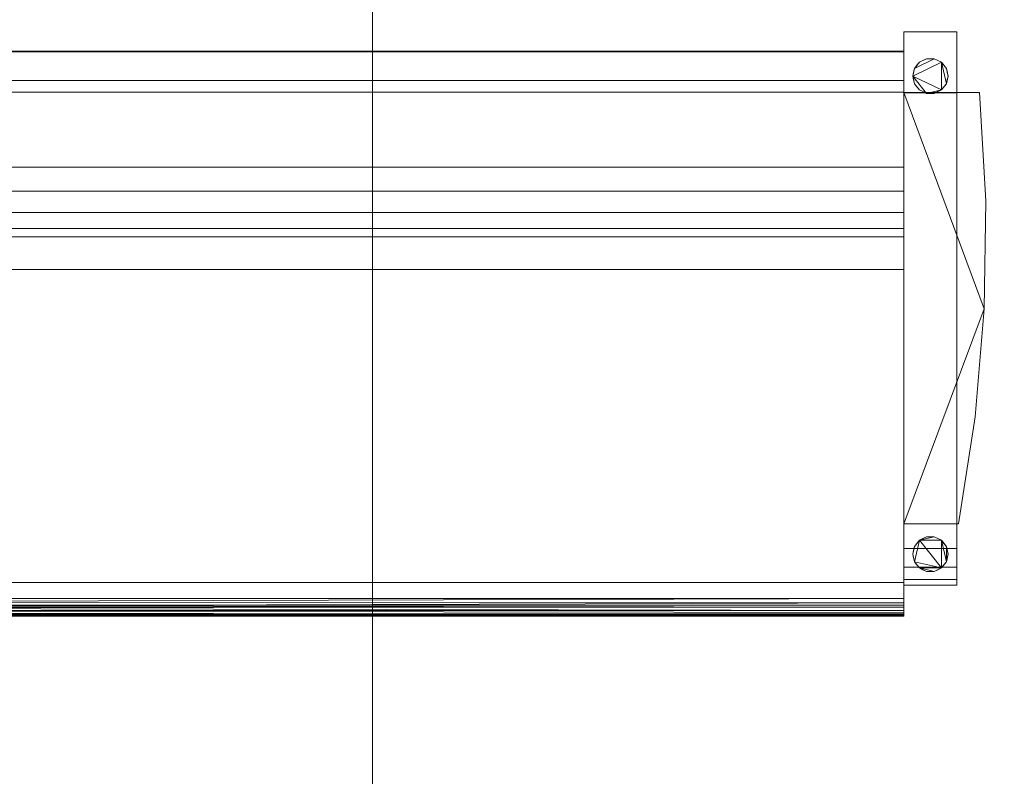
# Model space of a CAD drawing. Header units: inches. Extents: x -774 to 289, y -440 to 407.
# Tile 135 of 256: x -32 to 23, y 249 to 292. Entities that reach past the tile are written whole.
import ezdxf

# ---------------------------------------------------------------- set-up
doc = ezdxf.new("R2010")
doc.units = ezdxf.units.IN
doc.header["$MEASUREMENT"] = 0
for name, color, linetype, lineweight in [('A-FLOR', 192, 'Continuous', 13), ('A-ROOF', 132, 'Continuous', 13), ('I-FURN', 30, 'Continuous', 9)]:
    doc.layers.add(name, color=color, linetype=linetype, lineweight=lineweight)

# ---------------------------------------------------------------- blocks, each defined once
blk = doc.blocks.new('Sofa-Pensi - 84_-319574-_3D_')
at = {"layer": 'I-FURN'}
mesh = blk.add_polyface(dxfattribs=at)
corners = [(49.969, 27.41, 3.143), (49.969, -3.85, 5.878), (49.969, -3.519, 10.656), (49.969, -2.826, 15.395), (49.969, -1.774, 20.068), (49.969, -0.37, 24.646), (49.969, 23.964, 24.646)]
mesh.append_faces([[corners[k] for k in face] for face in [(0, 2, 3, 6)]], dxfattribs={"vtx0": -1, "vtx2": -1})
mesh.append_faces([[corners[k] for k in face] for face in [(1, 2, 0)]], dxfattribs={"vtx1": -1})
mesh.append_faces([[corners[k] for k in face] for face in [(4, 5, 6, 3)]], dxfattribs={"vtx2": -1})
mesh = blk.add_polyface(dxfattribs=at)
corners = [(52.969, 23.964, 24.646), (52.969, 27.41, 3.143), (49.969, 27.41, 3.143), (49.969, 23.964, 24.646)]
mesh.append_faces([[corners[k] for k in face] for face in [(0, 1, 2, 3)]])
mesh = blk.add_polyface(dxfattribs=at)
corners = [(52.969, 27.41, 3.143), (52.969, -3.85, 5.878), (49.969, -3.85, 5.878), (49.969, 27.41, 3.143)]
mesh.append_faces([[corners[k] for k in face] for face in [(0, 1, 2, 3)]])
mesh = blk.add_polyface(dxfattribs=at)
corners = [(52.969, 27.41, 3.143), (52.969, 23.964, 24.646), (52.969, -0.37, 24.646), (52.969, -1.774, 20.068), (52.969, -2.826, 15.395), (52.969, -3.519, 10.656), (52.969, -3.85, 5.878)]
mesh.append_faces([[corners[k] for k in face] for face in [(1, 4, 0)]], dxfattribs={"vtx0": -1, "vtx1": -1})
mesh.append_faces([[corners[k] for k in face] for face in [(5, 6, 0, 4)]], dxfattribs={"vtx2": -1})
mesh.append_faces([[corners[k] for k in face] for face in [(1, 2, 3, 4)]], dxfattribs={"vtx3": -1})
mesh = blk.add_polyface(dxfattribs=at)
corners = [(49.969, -3.689, 8.829), (49.969, 26.311, 8.829), (-28.031, 26.311, 8.829), (-28.031, -3.689, 8.829)]
mesh.append_faces([[corners[k] for k in face] for face in [(3, 0, 1, 2)]])
mesh = blk.add_polyface(dxfattribs=at)
corners = [(49.969, 26.311, 5.829), (49.969, -3.689, 5.829), (-28.031, -3.689, 5.829), (-28.031, 26.311, 5.829)]
mesh.append_faces([[corners[k] for k in face] for face in [(3, 0, 1, 2)]])
mesh = blk.add_polyface(dxfattribs=at)
corners = [(49.969, 26.311, 8.829), (49.969, 26.311, 5.829), (-28.031, 26.311, 5.829), (-28.031, 26.311, 8.829)]
mesh.append_faces([[corners[k] for k in face] for face in [(0, 1, 2, 3)]])
mesh = blk.add_polyface(dxfattribs=at)
corners = [(49.969, 26.286, 8.829), (49.969, -4.965, 8.829), (-28.031, -4.965, 8.829), (-28.031, 26.286, 8.829)]
mesh.append_faces([[corners[k] for k in face] for face in [(3, 0, 1, 2)]])
mesh = blk.add_polyface(dxfattribs=at)
corners = [(49.969, 23.998, 24.416), (49.969, 26.286, 8.829), (-28.031, 26.286, 8.829), (-28.031, 23.998, 24.416)]
mesh.append_faces([[corners[k] for k in face] for face in [(0, 1, 2, 3)]])
mesh = blk.add_polyface(dxfattribs=at)
corners = [(49.969, 26.311, 8.829), (49.969, -3.689, 8.829), (49.969, -3.689, 5.829), (49.969, 26.311, 5.829)]
mesh.append_faces([[corners[k] for k in face] for face in [(3, 0, 1, 2)]])
mesh = blk.add_polyface(dxfattribs=at)
corners = [(49.969, -5.59, 13.829), (49.969, -5.59, 9.454), (49.969, -5.506, 9.141), (49.969, -5.278, 8.913), (49.969, -4.965, 8.829), (49.969, 26.286, 8.829), (49.969, 23.998, 24.416), (49.969, 24.659, 28.586), (49.969, 19.774, 28.586), (49.969, 18.406, 28.344), (49.969, 17.203, 27.65), (49.969, 16.31, 26.586), (49.969, 15.835, 25.28), (49.969, 13.992, 14.829), (49.969, -4.59, 14.829), (49.969, -5.09, 14.695), (49.969, -5.456, 14.329)]
mesh.append_faces([[corners[k] for k in face] for face in [(10, 8, 9)]], dxfattribs={"vtx0": -1})
mesh.append_faces([[corners[k] for k in face] for face in [(6, 12, 13, 5)]], dxfattribs={"vtx0": -1, "vtx2": -1})
mesh.append_faces([[corners[k] for k in face] for face in [(8, 10, 11, 12)]], dxfattribs={"vtx0": -1, "vtx3": -1})
mesh.append_faces([[corners[k] for k in face] for face in [(0, 1, 4, 14)]], dxfattribs={"vtx1": -1, "vtx2": -1, "vtx3": -1})
mesh.append_faces([[corners[k] for k in face] for face in [(4, 5, 13, 14)]], dxfattribs={"vtx1": -1, "vtx3": -1})
mesh.append_faces([[corners[k] for k in face] for face in [(15, 16, 0, 14)]], dxfattribs={"vtx2": -1})
mesh.append_faces([[corners[k] for k in face] for face in [(6, 7, 8, 12)]], dxfattribs={"vtx2": -1, "vtx3": -1})
mesh.append_faces([[corners[k] for k in face] for face in [(1, 2, 3, 4)]], dxfattribs={"vtx3": -1})
mesh = blk.add_polyface(dxfattribs=at)
corners = [(-30.531, -2.09, 5.844), (-30.432, -2.524, 5.844), (-30.155, -2.872, 5.844), (-29.754, -3.065, 5.844), (-29.309, -3.065, 5.844), (-28.908, -2.872, 5.844), (-28.63, -2.524, 5.844), (-28.531, -2.09, 5.844), (-28.63, -1.656, 5.844), (-28.908, -1.308, 5.844), (-29.309, -1.115, 5.844), (-29.754, -1.115, 5.844), (-30.155, -1.308, 5.844), (-30.432, -1.656, 5.844), (-30.531, 24.91, 5.844), (-30.432, 24.476, 5.844), (-30.155, 24.128, 5.844), (-29.754, 23.935, 5.844), (-29.309, 23.935, 5.844), (-28.908, 24.128, 5.844), (-28.63, 24.476, 5.844), (-28.531, 24.91, 5.844), (-28.63, 25.344, 5.844), (-28.908, 25.692, 5.844), (-29.309, 25.885, 5.844), (-29.754, 25.885, 5.844), (-30.155, 25.692, 5.844), (-30.432, 25.344, 5.844), (50.469, 24.91, 5.844), (50.568, 24.476, 5.844), (50.845, 24.128, 5.844), (51.246, 23.935, 5.844), (51.691, 23.935, 5.844), (52.092, 24.128, 5.844), (52.37, 24.476, 5.844), (52.469, 24.91, 5.844), (52.37, 25.344, 5.844), (52.092, 25.692, 5.844), (51.691, 25.885, 5.844), (51.246, 25.885, 5.844), (50.845, 25.692, 5.844), (50.568, 25.344, 5.844), (50.469, -2.09, 5.844), (50.568, -2.524, 5.844), (50.845, -2.872, 5.844), (51.246, -3.065, 5.844), (51.691, -3.065, 5.844), (52.092, -2.872, 5.844), (52.37, -2.524, 5.844), (52.469, -2.09, 5.844), (52.37, -1.656, 5.844), (52.092, -1.308, 5.844), (51.691, -1.115, 5.844), (51.246, -1.115, 5.844), (50.845, -1.308, 5.844), (50.568, -1.656, 5.844)]
mesh.append_faces([[corners[k] for k in face] for face in [(15, 27, 14), (22, 20, 21), (50, 48, 49)]], dxfattribs={"vtx0": -1})
mesh.append_faces([[corners[k] for k in face] for face in [(12, 2, 10, 11)]], dxfattribs={"vtx0": -1, "vtx1": -1})
mesh.append_faces([[corners[k] for k in face] for face in [(37, 28, 33, 34), (47, 54, 43, 44), (54, 47, 51, 52)]], dxfattribs={"vtx0": -1, "vtx1": -1, "vtx3": -1})
mesh.append_faces([[corners[k] for k in face] for face in [(28, 37, 38, 41), (51, 47, 48, 50)]], dxfattribs={"vtx0": -1, "vtx2": -1})
mesh.append_faces([[corners[k] for k in face] for face in [(20, 22, 23, 27)]], dxfattribs={"vtx0": -1, "vtx2": -1, "vtx3": -1})
mesh.append_faces([[corners[k] for k in face] for face in [(10, 4, 5, 6)]], dxfattribs={"vtx0": -1, "vtx3": -1})
mesh.append_faces([[corners[k] for k in face] for face in [(13, 0, 12), (16, 17, 15), (40, 41, 38, 39), (46, 47, 44, 45)]], dxfattribs={"vtx1": -1})
mesh.append_faces([[corners[k] for k in face] for face in [(3, 4, 10, 2), (9, 10, 6)]], dxfattribs={"vtx1": -1, "vtx2": -1})
mesh.append_faces([[corners[k] for k in face] for face in [(17, 18, 27, 15)]], dxfattribs={"vtx1": -1, "vtx2": -1, "vtx3": -1})
mesh.append_faces([[corners[k] for k in face] for face in [(23, 24, 25), (29, 30, 31, 28), (35, 36, 37, 34), (55, 42, 43, 54), (52, 53, 54)]], dxfattribs={"vtx2": -1})
mesh.append_faces([[corners[k] for k in face] for face in [(0, 1, 2, 12), (18, 19, 20, 27), (25, 26, 27, 23), (31, 32, 33, 28)]], dxfattribs={"vtx2": -1, "vtx3": -1})
mesh.append_faces([[corners[k] for k in face] for face in [(6, 7, 8, 9)]], dxfattribs={"vtx3": -1})
mesh = blk.add_polyface(dxfattribs=at)
corners = [(-30.531, -2.09), (-30.432, -1.656), (-30.155, -1.308), (-29.754, -1.115), (-29.309, -1.115), (-28.908, -1.308), (-28.63, -1.656), (-28.531, -2.09), (-28.63, -2.524), (-28.908, -2.872), (-29.309, -3.065), (-29.754, -3.065), (-30.155, -2.872), (-30.432, -2.524), (-30.531, 24.91), (-30.432, 25.344), (-30.155, 25.692), (-29.754, 25.885), (-29.309, 25.885), (-28.908, 25.692), (-28.63, 25.344), (-28.531, 24.91), (-28.63, 24.476), (-28.908, 24.128), (-29.309, 23.935), (-29.754, 23.935), (-30.155, 24.128), (-30.432, 24.476), (50.469, 24.91), (50.568, 25.344), (50.845, 25.692), (51.246, 25.885), (51.691, 25.885), (52.092, 25.692), (52.37, 25.344), (52.469, 24.91), (52.37, 24.476), (52.092, 24.128), (51.691, 23.935), (51.246, 23.935), (50.845, 24.128), (50.568, 24.476), (50.469, -2.09), (50.568, -1.656), (50.845, -1.308), (51.246, -1.115), (51.691, -1.115), (52.092, -1.308), (52.37, -1.656), (52.469, -2.09), (52.37, -2.524), (52.092, -2.872), (51.691, -3.065), (51.246, -3.065), (50.845, -2.872), (50.568, -2.524)]
mesh.append_faces([[corners[k] for k in face] for face in [(24, 22, 23), (22, 20, 21), (39, 37, 38), (50, 47, 48, 49)]], dxfattribs={"vtx0": -1})
mesh.append_faces([[corners[k] for k in face] for face in [(37, 33, 36), (51, 47, 50)]], dxfattribs={"vtx0": -1, "vtx1": -1})
mesh.append_faces([[corners[k] for k in face] for face in [(28, 33, 37, 39), (44, 47, 51, 55)]], dxfattribs={"vtx0": -1, "vtx1": -1, "vtx2": -1, "vtx3": -1})
mesh.append_faces([[corners[k] for k in face] for face in [(22, 15, 19, 20)]], dxfattribs={"vtx0": -1, "vtx1": -1, "vtx3": -1})
mesh.append_faces([[corners[k] for k in face] for face in [(2, 12, 13), (33, 28, 29, 32)]], dxfattribs={"vtx0": -1, "vtx2": -1})
mesh.append_faces([[corners[k] for k in face] for face in [(24, 14, 15, 22)]], dxfattribs={"vtx0": -1, "vtx2": -1, "vtx3": -1})
mesh.append_faces([[corners[k] for k in face] for face in [(4, 7, 8, 9), (4, 9, 10, 11)]], dxfattribs={"vtx0": -1, "vtx3": -1})
mesh.append_faces([[corners[k] for k in face] for face in [(1, 2, 13, 0), (41, 28, 39, 40), (43, 44, 55, 42)]], dxfattribs={"vtx1": -1})
mesh.append_faces([[corners[k] for k in face] for face in [(11, 12, 4), (24, 25, 14)]], dxfattribs={"vtx1": -1, "vtx2": -1})
mesh.append_faces([[corners[k] for k in face] for face in [(51, 52, 54, 55)]], dxfattribs={"vtx1": -1, "vtx3": -1})
mesh.append_faces([[corners[k] for k in face] for face in [(5, 6, 7, 4), (17, 18, 19), (30, 31, 32, 29), (52, 53, 54)]], dxfattribs={"vtx2": -1})
mesh.append_faces([[corners[k] for k in face] for face in [(2, 3, 4, 12), (15, 16, 17, 19)]], dxfattribs={"vtx2": -1, "vtx3": -1})
mesh.append_faces([[corners[k] for k in face] for face in [(25, 26, 27, 14), (33, 34, 35, 36), (44, 45, 46, 47)]], dxfattribs={"vtx3": -1})
mesh = blk.add_polyface(dxfattribs=at)
corners = [(50.469, 24.91, 5.844), (50.568, 25.344, 5.844), (50.845, 25.692, 5.844), (51.246, 25.885, 5.844), (51.691, 25.885, 5.844), (52.092, 25.692, 5.844), (52.37, 25.344, 5.844), (52.469, 24.91, 5.844), (52.469, 24.91), (52.37, 25.344), (52.092, 25.692), (51.691, 25.885), (51.246, 25.885), (50.845, 25.692), (50.568, 25.344), (50.469, 24.91), (52.423, 25.11), (52.419, 25.127, 5.844), (52.231, 25.518, 5.844), (52.231, 25.518), (51.892, 25.788, 5.844), (51.892, 25.788), (51.469, 25.885, 5.844), (51.469, 25.885), (51.046, 25.788, 5.844), (51.046, 25.788), (50.707, 25.518, 5.844), (50.707, 25.518), (50.514, 25.11, 5.844), (50.518, 25.127)]
mesh.append_faces([[corners[k] for k in face] for face in [(7, 16, 17), (9, 17, 16), (15, 28, 29), (1, 29, 28)]], dxfattribs={"vtx0": -1, "vtx1": -1})
mesh.append_faces([[corners[k] for k in face] for face in [(18, 19, 10, 5), (19, 18, 6, 9), (20, 21, 11, 4), (5, 10, 21, 20), (22, 23, 12, 3), (24, 25, 13, 2), (26, 27, 14, 1), (27, 26, 2, 13), (3, 12, 25, 24), (23, 22, 4, 11)]], dxfattribs={"vtx0": -1, "vtx2": -1})
mesh.append_faces([[corners[k] for k in face] for face in [(6, 17, 9), (14, 29, 1)]], dxfattribs={"vtx1": -1, "vtx2": -1})
mesh.append_faces([[corners[k] for k in face] for face in [(7, 8, 16), (15, 0, 28)]], dxfattribs={"vtx2": -1})
mesh = blk.add_polyface(dxfattribs=at)
corners = [(49.969, 24.659, 28.586), (49.969, 23.998, 24.416), (-28.031, 23.998, 24.416), (-28.031, 24.659, 28.586)]
mesh.append_faces([[corners[k] for k in face] for face in [(3, 0, 1, 2)]])
mesh = blk.add_polyface(dxfattribs=at)
corners = [(49.969, 19.774, 28.586), (49.969, 24.659, 28.586), (-28.031, 24.659, 28.586), (-28.031, 19.774, 28.586)]
mesh.append_faces([[corners[k] for k in face] for face in [(3, 0, 1, 2)]])
mesh = blk.add_polyface(dxfattribs=at)
corners = [(52.469, 24.91, 5.844), (52.37, 24.476, 5.844), (52.092, 24.128, 5.844), (51.691, 23.935, 5.844), (51.246, 23.935, 5.844), (50.845, 24.128, 5.844), (50.568, 24.476, 5.844), (50.469, 24.91, 5.844), (50.469, 24.91), (50.568, 24.476), (50.845, 24.128), (51.246, 23.935), (51.691, 23.935), (52.092, 24.128), (52.37, 24.476), (52.469, 24.91), (50.514, 24.71), (50.518, 24.693, 5.844), (50.707, 24.302, 5.844), (50.707, 24.302), (51.046, 24.031, 5.844), (51.046, 24.031), (51.469, 23.935, 5.844), (51.469, 23.935), (51.892, 24.031, 5.844), (51.892, 24.031), (52.231, 24.302, 5.844), (52.231, 24.302), (52.423, 24.71, 5.844), (52.419, 24.693)]
mesh.append_faces([[corners[k] for k in face] for face in [(1, 29, 28), (9, 17, 16), (15, 28, 29)]], dxfattribs={"vtx0": -1, "vtx1": -1})
mesh.append_faces([[corners[k] for k in face] for face in [(18, 19, 10, 5), (20, 21, 11, 4), (19, 18, 6, 9), (5, 10, 21, 20), (24, 25, 13, 2), (27, 26, 2, 13), (26, 27, 14, 1), (25, 24, 3, 12), (12, 3, 22)]], dxfattribs={"vtx0": -1, "vtx2": -1})
mesh.append_faces([[corners[k] for k in face] for face in [(6, 17, 9), (17, 7, 16), (14, 29, 1), (11, 23, 4)]], dxfattribs={"vtx1": -1, "vtx2": -1})
mesh.append_faces([[corners[k] for k in face] for face in [(23, 12, 22, 4)]], dxfattribs={"vtx1": -1, "vtx3": -1})
mesh.append_faces([[corners[k] for k in face] for face in [(7, 8, 16), (15, 0, 28)]], dxfattribs={"vtx2": -1})
mesh = blk.add_polyface(dxfattribs=at)
corners = [(-28.031, -0.37, 26.146), (-28.031, 23.964, 26.146), (-32.031, 23.964, 26.146), (-32.425, 17.869, 26.146), (-32.389, 11.762, 26.146), (-31.924, 5.672, 26.146), (-31.031, -0.37, 26.146), (49.969, -0.37, 26.146), (53.052, -0.37, 26.146), (53.993, 5.669, 26.146), (54.507, 11.76, 26.146), (54.592, 17.872, 26.146), (54.247, 23.974, 26.146), (49.969, 23.974, 26.146)]
mesh.append_faces([[corners[k] for k in face] for face in [(13, 10, 11, 12)]], dxfattribs={"vtx0": -1})
mesh.append_faces([[corners[k] for k in face] for face in [(1, 4, 0)]], dxfattribs={"vtx0": -1, "vtx1": -1})
mesh.append_faces([[corners[k] for k in face] for face in [(10, 13, 7)]], dxfattribs={"vtx0": -1, "vtx2": -1})
mesh.append_faces([[corners[k] for k in face] for face in [(5, 6, 0, 4)]], dxfattribs={"vtx2": -1})
mesh.append_faces([[corners[k] for k in face] for face in [(1, 2, 3, 4), (7, 8, 9, 10)]], dxfattribs={"vtx3": -1})
mesh = blk.add_polyface(dxfattribs=at)
corners = [(-28.031, -0.37, 24.646), (-31.031, -0.37, 24.646), (-31.924, 5.672, 24.646), (-32.389, 11.762, 24.646), (-32.425, 17.869, 24.646), (-32.031, 23.964, 24.646), (-28.031, 23.964, 24.646), (49.969, -0.37, 24.646), (49.969, 23.974, 24.646), (54.247, 23.974, 24.646), (54.592, 17.872, 24.646), (54.507, 11.76, 24.646), (53.993, 5.669, 24.646), (53.052, -0.37, 24.646)]
mesh.append_faces([[corners[k] for k in face] for face in [(7, 11, 12, 13)]], dxfattribs={"vtx0": -1})
mesh.append_faces([[corners[k] for k in face] for face in [(0, 3, 6)]], dxfattribs={"vtx0": -1, "vtx1": -1})
mesh.append_faces([[corners[k] for k in face] for face in [(11, 7, 8)]], dxfattribs={"vtx0": -1, "vtx2": -1})
mesh.append_faces([[corners[k] for k in face] for face in [(4, 5, 6, 3)]], dxfattribs={"vtx2": -1})
mesh.append_faces([[corners[k] for k in face] for face in [(0, 1, 2, 3), (8, 9, 10, 11)]], dxfattribs={"vtx3": -1})
mesh = blk.add_polyface(dxfattribs=at)
corners = [(49.969, 23.974, 26.146), (54.247, 23.974, 26.146), (54.247, 23.974, 24.646), (49.969, 23.974, 24.646)]
mesh.append_faces([[corners[k] for k in face] for face in [(0, 1, 2, 3)]])
mesh = blk.add_polyface(dxfattribs=at)
corners = [(49.969, -0.37, 26.146), (49.969, 23.974, 26.146), (49.969, 23.974, 24.646), (49.969, -0.37, 24.646)]
mesh.append_faces([[corners[k] for k in face] for face in [(3, 0, 1, 2)]])
mesh = blk.add_polyface(dxfattribs=at)
corners = [(52.969, -0.37, 24.646), (52.969, 23.964, 24.646), (49.969, 23.964, 24.646), (49.969, -0.37, 24.646)]
mesh.append_faces([[corners[k] for k in face] for face in [(3, 0, 1, 2)]])
mesh = blk.add_polyface(dxfattribs=at)
corners = [(54.247, 23.974, 26.146), (54.592, 17.872, 26.146), (54.507, 11.76, 26.146), (53.993, 5.669, 26.146), (53.052, -0.37, 26.146), (53.052, -0.37, 24.646), (53.993, 5.669, 24.646), (54.507, 11.76, 24.646), (54.592, 17.872, 24.646), (54.247, 23.974, 24.646)]
mesh.append_faces([[corners[k] for k in face] for face in [(1, 8, 9, 0)]], dxfattribs={"vtx0": -1})
mesh.append_faces([[corners[k] for k in face] for face in [(3, 6, 7, 2), (8, 1, 2, 7)]], dxfattribs={"vtx0": -1, "vtx2": -1})
mesh.append_faces([[corners[k] for k in face] for face in [(4, 5, 6, 3)]], dxfattribs={"vtx2": -1})
mesh = blk.add_polyface(dxfattribs=at)
corners = [(49.969, 15.835, 25.28), (49.969, 16.31, 26.586), (49.969, 17.203, 27.65), (49.969, 18.406, 28.344), (49.969, 19.774, 28.586), (-28.031, 19.774, 28.586), (-28.031, 18.406, 28.344), (-28.031, 17.203, 27.65), (-28.031, 16.31, 26.586), (-28.031, 15.835, 25.28)]
mesh.append_faces([[corners[k] for k in face] for face in [(1, 8, 9, 0)]], dxfattribs={"vtx0": -1})
mesh.append_faces([[corners[k] for k in face] for face in [(3, 6, 7, 2), (8, 1, 2, 7)]], dxfattribs={"vtx0": -1, "vtx2": -1})
mesh.append_faces([[corners[k] for k in face] for face in [(4, 5, 6, 3)]], dxfattribs={"vtx2": -1})
mesh = blk.add_polyface(dxfattribs=at)
corners = [(49.969, 13.992, 14.829), (49.969, 15.835, 25.28), (-28.031, 15.835, 25.28), (-28.031, 13.992, 14.829)]
mesh.append_faces([[corners[k] for k in face] for face in [(0, 1, 2, 3)]])
mesh = blk.add_polyface(dxfattribs=at)
corners = [(49.969, -4.59, 14.829), (49.969, 13.992, 14.829), (-28.031, 13.992, 14.829), (-28.031, -4.59, 14.829)]
mesh.append_faces([[corners[k] for k in face] for face in [(0, 1, 2, 3)]])
mesh = blk.add_polyface(dxfattribs=at)
corners = [(52.969, -3.85, 5.878), (52.969, -3.519, 10.656), (52.969, -2.826, 15.395), (52.969, -1.774, 20.068), (52.969, -0.37, 24.646), (49.969, -0.37, 24.646), (49.969, -1.774, 20.068), (49.969, -2.826, 15.395), (49.969, -3.519, 10.656), (49.969, -3.85, 5.878)]
mesh.append_faces([[corners[k] for k in face] for face in [(1, 8, 9, 0)]], dxfattribs={"vtx0": -1})
mesh.append_faces([[corners[k] for k in face] for face in [(3, 6, 7, 2), (8, 1, 2, 7)]], dxfattribs={"vtx0": -1, "vtx2": -1})
mesh.append_faces([[corners[k] for k in face] for face in [(4, 5, 6, 3)]], dxfattribs={"vtx2": -1})
mesh = blk.add_polyface(dxfattribs=at)
corners = [(53.052, -0.37, 26.146), (49.969, -0.37, 26.146), (49.969, -0.37, 24.646), (53.052, -0.37, 24.646)]
mesh.append_faces([[corners[k] for k in face] for face in [(3, 0, 1, 2)]])
mesh = blk.add_polyface(dxfattribs=at)
corners = [(50.469, -2.09, 5.844), (50.568, -1.656, 5.844), (50.845, -1.308, 5.844), (51.246, -1.115, 5.844), (51.691, -1.115, 5.844), (52.092, -1.308, 5.844), (52.37, -1.656, 5.844), (52.469, -2.09, 5.844), (52.469, -2.09), (52.37, -1.656), (52.092, -1.308), (51.691, -1.115), (51.246, -1.115), (50.845, -1.308), (50.568, -1.656), (50.469, -2.09), (52.423, -1.89), (52.419, -1.873, 5.844), (52.231, -1.482, 5.844), (52.231, -1.482), (51.892, -1.212, 5.844), (51.892, -1.212), (51.469, -1.115, 5.844), (51.469, -1.115), (51.046, -1.212, 5.844), (51.046, -1.212), (50.707, -1.482, 5.844), (50.707, -1.482), (50.514, -1.89, 5.844), (50.518, -1.873)]
mesh.append_faces([[corners[k] for k in face] for face in [(7, 16, 17), (9, 17, 16), (15, 28, 29), (1, 29, 28)]], dxfattribs={"vtx0": -1, "vtx1": -1})
mesh.append_faces([[corners[k] for k in face] for face in [(18, 19, 10, 5), (19, 18, 6, 9), (20, 21, 11, 4), (5, 10, 21, 20), (22, 23, 12, 3), (24, 25, 13, 2), (26, 27, 14, 1), (27, 26, 2, 13), (3, 12, 25, 24), (23, 22, 4, 11)]], dxfattribs={"vtx0": -1, "vtx2": -1})
mesh.append_faces([[corners[k] for k in face] for face in [(6, 17, 9), (14, 29, 1)]], dxfattribs={"vtx1": -1, "vtx2": -1})
mesh.append_faces([[corners[k] for k in face] for face in [(7, 8, 16), (15, 0, 28)]], dxfattribs={"vtx2": -1})
mesh = blk.add_polyface(dxfattribs=at)
corners = [(52.469, -2.09, 5.844), (52.37, -2.524, 5.844), (52.092, -2.872, 5.844), (51.691, -3.065, 5.844), (51.246, -3.065, 5.844), (50.845, -2.872, 5.844), (50.568, -2.524, 5.844), (50.469, -2.09, 5.844), (50.469, -2.09), (50.568, -2.524), (50.845, -2.872), (51.246, -3.065), (51.691, -3.065), (52.092, -2.872), (52.37, -2.524), (52.469, -2.09), (50.514, -2.29), (50.518, -2.307, 5.844), (50.707, -2.698, 5.844), (50.707, -2.698), (51.046, -2.969, 5.844), (51.046, -2.969), (51.469, -3.065, 5.844), (51.469, -3.065), (51.892, -2.969, 5.844), (51.892, -2.969), (52.231, -2.698, 5.844), (52.231, -2.698), (52.423, -2.29, 5.844), (52.419, -2.307)]
mesh.append_faces([[corners[k] for k in face] for face in [(1, 29, 28), (9, 17, 16), (15, 28, 29)]], dxfattribs={"vtx0": -1, "vtx1": -1})
mesh.append_faces([[corners[k] for k in face] for face in [(18, 19, 10, 5), (20, 21, 11, 4), (19, 18, 6, 9), (5, 10, 21, 20), (24, 25, 13, 2), (27, 26, 2, 13), (26, 27, 14, 1), (25, 24, 3, 12), (12, 3, 22)]], dxfattribs={"vtx0": -1, "vtx2": -1})
mesh.append_faces([[corners[k] for k in face] for face in [(6, 17, 9), (17, 7, 16), (14, 29, 1), (11, 23, 4)]], dxfattribs={"vtx1": -1, "vtx2": -1})
mesh.append_faces([[corners[k] for k in face] for face in [(23, 12, 22, 4)]], dxfattribs={"vtx1": -1, "vtx3": -1})
mesh.append_faces([[corners[k] for k in face] for face in [(7, 8, 16), (15, 0, 28)]], dxfattribs={"vtx2": -1})
mesh = blk.add_polyface(dxfattribs=at)
corners = [(49.969, -3.689, 5.829), (49.969, -3.689, 8.829), (-28.031, -3.689, 8.829), (-28.031, -3.689, 5.829)]
mesh.append_faces([[corners[k] for k in face] for face in [(0, 1, 2, 3)]])
mesh = blk.add_polyface(dxfattribs=at)
corners = [(49.969, -5.59, 13.829), (49.969, -5.456, 14.329), (49.969, -5.09, 14.695), (49.969, -4.59, 14.829), (-28.031, -4.59, 14.829), (-28.031, -5.09, 14.695), (-28.031, -5.456, 14.329), (-28.031, -5.59, 13.829), (-28.031, -4.827, 14.765), (49.969, -4.84, 14.762), (49.969, -5.273, 14.512), (-28.031, -5.273, 14.512), (49.969, -5.527, 14.066), (-28.031, -5.523, 14.079)]
mesh.append_faces([[corners[k] for k in face] for face in [(9, 5, 2), (5, 9, 8), (1, 13, 12), (13, 1, 6)]], dxfattribs={"vtx0": -1, "vtx1": -1})
mesh.append_faces([[corners[k] for k in face] for face in [(8, 9, 3), (10, 11, 6, 1), (12, 13, 7), (11, 10, 2, 5)]], dxfattribs={"vtx0": -1, "vtx2": -1})
mesh.append_faces([[corners[k] for k in face] for face in [(3, 4, 8), (7, 0, 12)]], dxfattribs={"vtx2": -1})
mesh = blk.add_polyface(dxfattribs=at)
corners = [(49.969, -4.965, 8.829), (49.969, -5.278, 8.913), (49.969, -5.506, 9.141), (49.969, -5.59, 9.454), (-28.031, -5.59, 9.454), (-28.031, -5.506, 9.141), (-28.031, -5.278, 8.913), (-28.031, -4.965, 8.829), (-28.031, -5.559, 9.337), (49.969, -5.548, 9.298), (49.969, -5.392, 9.027), (-28.031, -5.392, 9.027), (49.969, -5.082, 8.86), (-28.031, -5.121, 8.871)]
mesh.append_faces([[corners[k] for k in face] for face in [(9, 5, 2), (5, 9, 8), (1, 13, 12), (13, 1, 6)]], dxfattribs={"vtx0": -1, "vtx1": -1})
mesh.append_faces([[corners[k] for k in face] for face in [(8, 9, 3), (12, 13, 7), (6, 1, 10)]], dxfattribs={"vtx0": -1, "vtx2": -1})
mesh.append_faces([[corners[k] for k in face] for face in [(5, 11, 2)]], dxfattribs={"vtx1": -1, "vtx2": -1})
mesh.append_faces([[corners[k] for k in face] for face in [(11, 6, 10, 2)]], dxfattribs={"vtx1": -1, "vtx3": -1})
mesh.append_faces([[corners[k] for k in face] for face in [(3, 4, 8), (7, 0, 12)]], dxfattribs={"vtx2": -1})
mesh = blk.add_polyface(dxfattribs=at)
corners = [(49.969, -5.59, 9.454), (49.969, -5.59, 13.829), (-28.031, -5.59, 13.829), (-28.031, -5.59, 9.454)]
mesh.append_faces([[corners[k] for k in face] for face in [(0, 1, 2, 3)]])

msp = doc.modelspace()

# ---------------------------------------------------------------- block references
at = {"layer": 'I-FURN'}
msp.add_blockref('Sofa-Pensi - 84_-319574-_3D_', (-32.524, 263.734, 120), dxfattribs=at)

# ---------------------------------------------------------------- meshes
at = {"layer": 'A-FLOR'}
mesh = msp.add_polyface(dxfattribs=at)
corners = [(135.445, 302.644, -12), (135.445, -125.356, -12), (-160.555, -125.356, -12), (-160.555, 302.644, -12)]
mesh.append_faces([[corners[k] for k in face] for face in [(2, 3, 0, 1)]])
mesh = msp.add_polyface(dxfattribs=at)
corners = [(135.445, 302.644), (-160.555, 302.644), (-160.555, -125.356), (135.445, -125.356)]
mesh.append_faces([[corners[k] for k in face] for face in [(2, 3, 0, 1)]])
mesh = msp.add_polyface(dxfattribs=at)
corners = [(127.445, 294.644, 109.25), (127.445, -117.356, 109.25), (-152.555, -117.356, 109.25), (-152.555, -13.356, 109.25), (-104.555, -13.356, 109.25), (-104.555, 173.644, 109.25), (-152.555, 173.644, 109.25), (-152.555, 294.644, 109.25)]
mesh.append_faces([[corners[k] for k in face] for face in [(4, 1, 2, 3)]], dxfattribs={"vtx0": -1})
mesh.append_faces([[corners[k] for k in face] for face in [(1, 4, 5)]], dxfattribs={"vtx0": -1, "vtx2": -1})
mesh.append_faces([[corners[k] for k in face] for face in [(5, 7, 0, 1)]], dxfattribs={"vtx0": -1, "vtx3": -1})
mesh.append_faces([[corners[k] for k in face] for face in [(6, 7, 5)]], dxfattribs={"vtx1": -1})
mesh = msp.add_polyface(dxfattribs=at)
corners = [(127.445, -117.356, 120), (127.445, 294.644, 120), (-152.555, 294.644, 120), (-152.555, 173.644, 120), (-104.555, 173.644, 120), (-104.555, -13.356, 120), (-152.555, -13.356, 120), (-152.555, -117.356, 120)]
mesh.append_faces([[corners[k] for k in face] for face in [(5, 0, 4)]], dxfattribs={"vtx0": -1, "vtx1": -1})
mesh.append_faces([[corners[k] for k in face] for face in [(7, 0, 5, 6)]], dxfattribs={"vtx1": -1})
mesh.append_faces([[corners[k] for k in face] for face in [(1, 2, 4, 0)]], dxfattribs={"vtx1": -1, "vtx2": -1})
mesh.append_faces([[corners[k] for k in face] for face in [(2, 3, 4)]], dxfattribs={"vtx2": -1})
at = {"layer": 'A-ROOF'}
mesh = msp.add_polyface(dxfattribs=at)
corners = [(-95.024, 314.644, 277.416), (-129.385, 314.644, 260.236), (-129.385, -137.356, 260.236), (-95.024, -137.356, 277.416), (-12.555, -137.356, 318.651), (-12.555, 314.644, 318.651)]
mesh.append_faces([[corners[k] for k in face] for face in [(4, 5, 0, 3)]], dxfattribs={"vtx2": -1})
mesh.append_faces([[corners[k] for k in face] for face in [(0, 1, 2, 3)]], dxfattribs={"vtx3": -1})
mesh = msp.add_polyface(dxfattribs=at)
corners = [(-119.938, 314.644, 251.543), (-95.024, 314.644, 264), (-12.555, 314.644, 305.234), (-12.555, -137.356, 305.234), (-95.024, -137.356, 264), (-119.938, -137.356, 251.543)]
mesh.append_faces([[corners[k] for k in face] for face in [(5, 0, 1, 4)]], dxfattribs={"vtx2": -1})
mesh.append_faces([[corners[k] for k in face] for face in [(1, 2, 3, 4)]], dxfattribs={"vtx3": -1})
mesh = msp.add_polyface(dxfattribs=at)
corners = [(-12.555, -137.356, 318.651), (69.914, -137.356, 277.416), (104.275, -137.356, 260.236), (104.275, 314.644, 260.236), (69.914, 314.644, 277.416), (-12.555, 314.644, 318.651)]
mesh.append_faces([[corners[k] for k in face] for face in [(5, 0, 1, 4)]], dxfattribs={"vtx2": -1})
mesh.append_faces([[corners[k] for k in face] for face in [(1, 2, 3, 4)]], dxfattribs={"vtx3": -1})
mesh = msp.add_polyface(dxfattribs=at)
corners = [(-12.555, -137.356, 305.234), (-12.555, 314.644, 305.234), (69.914, 314.644, 264), (94.828, 314.644, 251.543), (94.828, -137.356, 251.543), (69.914, -137.356, 264)]
mesh.append_faces([[corners[k] for k in face] for face in [(3, 4, 5, 2)]], dxfattribs={"vtx2": -1})
mesh.append_faces([[corners[k] for k in face] for face in [(5, 0, 1, 2)]], dxfattribs={"vtx3": -1})

doc.saveas('drawing.dxf')
